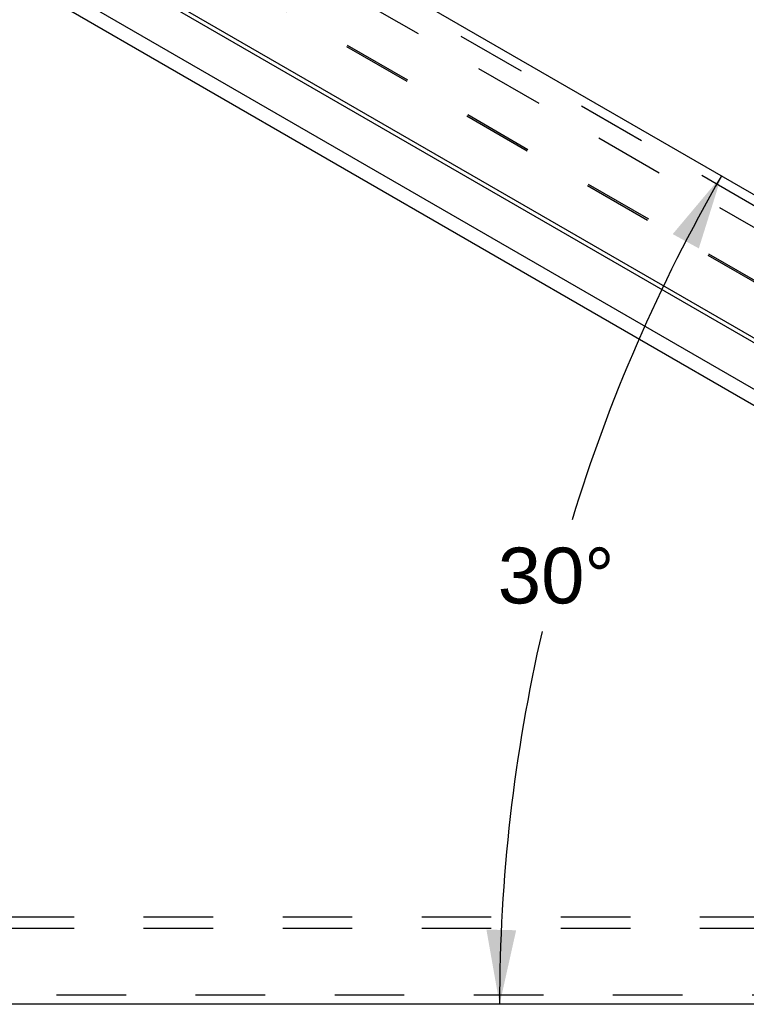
# Model space of a CAD drawing. Header units: inches. Extents: x 0 to 82.5, y 0 to 53.4.
# Tile 3 of 128: x 9.4 to 14.2, y 22.6 to 29.1. Entities that reach past the tile are written whole.
import ezdxf

# ---------------------------------------------------------------- set-up
doc = ezdxf.new("R2010")
doc.units = ezdxf.units.IN
doc.header["$LTSCALE"] = 4.538835
doc.header["$MEASUREMENT"] = 0
doc.linetypes.add('HIDDEN', pattern=[0.2, 0.1, -0.1])
doc.layers.get('0').update_dxf_attribs({"linetype": 'CONTINUOUS'})
for name, color, linetype in [('DEFAULT_2', 8, 'HIDDEN'), ('DIMENSIONS', 7, 'CONTINUOUS'), ('DOOR_ASSEMBLY', 7, 'CONTINUOUS'), ('SUBPANEL', 7, 'CONTINUOUS')]:
    doc.layers.add(name, color=color, linetype=linetype)
doc.styles.get("Standard").update_dxf_attribs({"font": 'arial.ttf'})
doc.dimstyles.new('DIMSTYLE_1', dxfattribs={"dimtxt": 0.364078, "dimasz": 0.485437, "dimexe": 0.09, "dimexo": 0.07, "dimgap": 0.0375, "dimtad": 0, "dimtih": 1, "dimtoh": 1, "dimdec": 0, "dimzin": 4, "dimdsep": 46, "dimtxsty": 'Standard', "dimblk": '_FILLED', "dimblk1": '_FILLED', "dimblk2": '_FILLED', "dimcen": 0.09, "dimadec": 3, "dimazin": 1, "dimtfac": 1, "dimtdec": 3, "dimtofl": 0, "dimtmove": 0, "dimatfit": 3, "dimldrblk": '_FILLED', "dimfxl": 0, "dimtolj": 1, "dimtzin": 4, "dimarcsym": 0})

# ---------------------------------------------------------------- blocks, each defined once
blk = doc.blocks.new('*D2')
at = {"layer": 'DIMENSIONS', "color": 2, "linetype": 'Continuous'}
for start, end in [(150, 162.99211), (166.9892, 180)]:
    blk.add_arc((23.3552, 22.6407), 10.8085, start, end, dxfattribs=at)
for points in [[(13.8467, 27.5725), (13.9948, 28.0449), (13.6764, 27.6658)], [(12.4605, 23.1282), (12.5467, 22.6407), (12.6547, 23.1238)]]:
    blk.add_solid(points, dxfattribs=at)
at = {"layer": 'DIMENSIONS', "color": 2, "linetype": 'Continuous', "insert": (12.915, 25.6202), "char_height": 0.364078, "width": 0.80846, "attachment_point": 2, "line_spacing_factor": 0.9}
blk.add_mtext('30\\fgdt;{\\fgdt;~}', dxfattribs=at)
blk = doc.blocks.new('_FILLED')
at = {"color": 0, "linetype": 'ByBlock'}
blk.add_solid([(0, 0), (-1, 0.2), (-1, -0.2)], dxfattribs=at)

msp = doc.modelspace()

# ---------------------------------------------------------------- linework, layer by layer
at = {"color": 3, "linetype": 'Continuous'}
for p, q in [((3.4777, 33.1509), (16.6503, 25.5457)), ((16.7902, 25.1613), (3.0748, 33.0799)), ((16.7637, 25.0705), (3.0095, 33.0115)), ((16.4636, 22.6407), (2.3335, 22.6407))]:
    msp.add_line(p, q, dxfattribs=at)
at = {"layer": 'DEFAULT_2', "color": 8, "linetype": 'HIDDEN'}
for p, q in [((3.7609, 33.7397), (17.0186, 26.0854)), ((3.6858, 33.4293), (16.7873, 25.8651)), ((3.691, 33.4383), (16.7925, 25.8742)), ((16.4636, 22.7007), (2.3335, 22.7007))]:
    msp.add_line(p, q, dxfattribs=at)
at = {"layer": 'DOOR_ASSEMBLY', "color": 3, "linetype": 'Continuous'}
for p, q in [((3.6766, 34.0021), (17.2871, 26.1441)), ((3.2526, 33.3116), (16.9011, 25.4316))]:
    msp.add_line(p, q, dxfattribs=at)
at = {"layer": 'DOOR_ASSEMBLY', "color": 8, "linetype": 'HIDDEN'}
msp.add_line((3.6466, 33.9502), (17.2571, 26.0922), dxfattribs=at)
at = {"layer": 'SUBPANEL', "color": 8, "linetype": 'HIDDEN'}
for p, q in [((2.9611, 23.2117), (15.8361, 23.2117)), ((2.9611, 23.1367), (15.8361, 23.1367))]:
    msp.add_line(p, q, dxfattribs=at)

# ---------------------------------------------------------------- dimensions: what is measured, and where the dimension line sits
at = {"layer": 'DIMENSIONS', "color": 2, "linetype": 'Continuous'}
dim = msp.add_angular_dim_2l(base=(12.914987, 25.438111), line1=((14.148989, 27.955878), (14.055385, 28.00992)), line2=((12.724781, 22.64066), (12.616696, 22.64066)), dimstyle='DIMSTYLE_1', dxfattribs=at)
dim.commit()
dim.dimension.update_dxf_attribs({"geometry": '*D2', "text_midpoint": (12.914987, 25.438111), "dimtype": 162})

doc.saveas('drawing.dxf')
